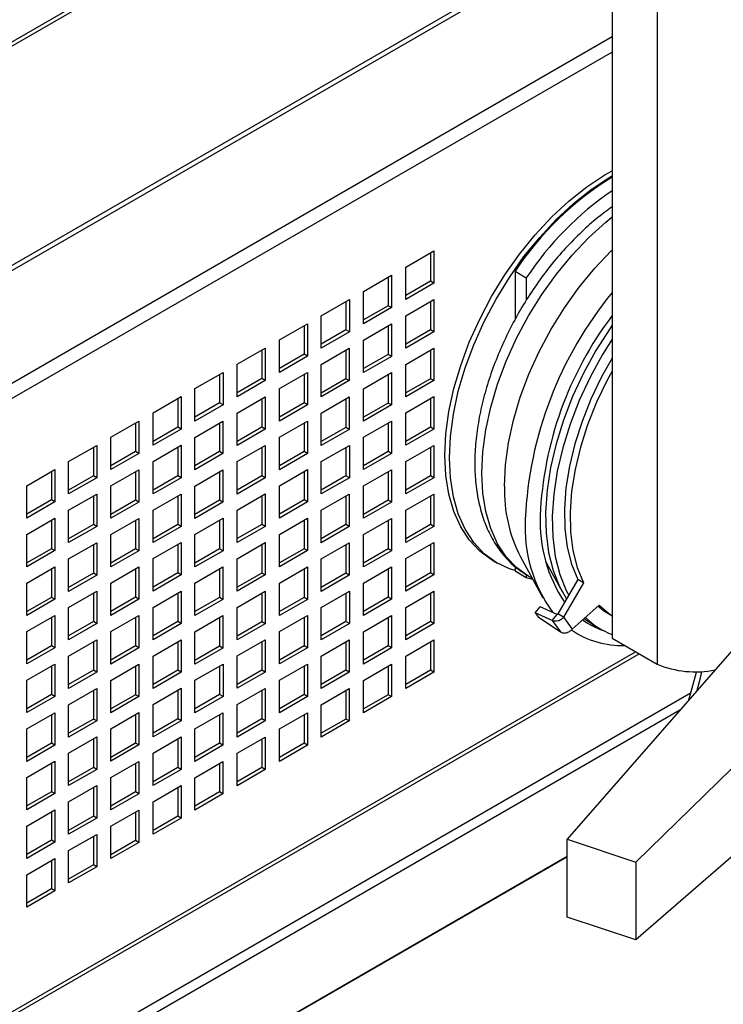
# Model space of a CAD drawing. Header units: millimetres. Extents: x 67 to 1149, y -763 to 433.
# Tile 6 of 15: x 704 to 793, y -612 to -488. Entities that reach past the tile are written whole.
import ezdxf

# ---------------------------------------------------------------- set-up
doc = ezdxf.new("R2010")
doc.units = ezdxf.units.MM

msp = doc.modelspace()

# ---------------------------------------------------------------- linework, layer by layer
at = {"color": 7, "linetype": 'Continuous', "lineweight": 25}
for p, q in [((778.63, -347.48), (778.63, -565.79)), ((784.29, -350.75), (784.29, -569.06)), ((778.63, -447.02), (637.09, -528.73)), ((778.63, -447.55), (637.32, -529.12)), ((778.63, -475.18), (644.89, -552.39)), ((645.02, -552.94), (778.63, -475.81)), ((647.39, -565.76), (778.63, -490)), ((778.63, -491.94), (647.62, -567.57)), ((752.64, -519.03), (756.17, -516.99)), ((755.75, -517.23), (755.75, -520.83)), ((756.17, -516.99), (756.17, -521.07)), ((752.64, -523.11), (752.64, -519.03)), ((766.41, -519.56), (767.82, -520.38)), ((766.41, -519.56), (766.41, -525.65)), ((747.32, -522.1), (750.85, -520.06)), ((750.43, -520.3), (750.43, -523.9)), ((750.85, -520.06), (750.85, -524.14)), ((755.75, -520.83), (752.64, -522.62)), ((756.17, -521.07), (755.75, -520.83)), ((767.82, -520.38), (767.82, -523.21)), ((747.32, -526.18), (747.32, -522.1)), ((756.17, -521.07), (752.64, -523.11)), ((742, -525.17), (745.54, -523.13)), ((745.11, -523.37), (745.11, -526.96)), ((745.54, -523.13), (745.54, -527.21)), ((752.64, -525.16), (756.17, -523.12)), ((755.75, -523.37), (755.75, -526.96)), ((756.17, -523.12), (756.17, -527.21)), ((750.43, -523.9), (747.32, -525.69)), ((750.85, -524.14), (747.32, -526.18)), ((750.85, -524.14), (750.43, -523.9)), ((742, -529.25), (742, -525.17)), ((752.64, -529.25), (752.64, -525.16)), ((736.73, -528.21), (740.26, -526.17)), ((739.84, -526.42), (739.84, -530.01)), ((740.26, -526.17), (740.26, -530.26)), ((745.11, -526.96), (742, -528.76)), ((745.54, -527.21), (742, -529.25)), ((745.54, -527.21), (745.11, -526.96)), ((747.32, -528.23), (750.85, -526.19)), ((750.43, -526.44), (750.43, -530.03)), ((750.85, -526.19), (750.85, -530.28)), ((755.75, -526.96), (752.64, -528.76)), ((756.17, -527.21), (752.64, -529.25)), ((756.17, -527.21), (755.75, -526.96)), ((736.73, -532.3), (736.73, -528.21)), ((747.32, -532.32), (747.32, -528.23)), ((731.41, -531.28), (734.95, -529.24)), ((734.52, -529.49), (734.52, -533.08)), ((734.95, -529.24), (734.95, -533.33)), ((742, -531.3), (745.53, -529.26)), ((745.11, -529.51), (745.11, -533.1)), ((745.53, -529.26), (745.53, -533.34)), ((752.64, -531.3), (756.17, -529.26)), ((755.75, -529.5), (755.75, -533.1)), ((756.17, -529.26), (756.17, -533.34)), ((739.84, -530.01), (736.73, -531.81)), ((740.26, -530.26), (736.73, -532.3)), ((740.26, -530.26), (739.84, -530.01)), ((750.43, -530.03), (747.32, -531.83)), ((750.85, -530.28), (747.32, -532.32)), ((750.85, -530.28), (750.43, -530.03)), ((731.41, -535.37), (731.41, -531.28)), ((742, -535.39), (742, -531.3)), ((752.64, -535.38), (752.64, -531.3)), ((726.09, -534.35), (729.63, -532.31)), ((729.2, -532.56), (729.2, -536.15)), ((729.63, -532.31), (729.63, -536.39)), ((734.52, -533.08), (731.41, -534.88)), ((734.95, -533.33), (731.41, -535.37)), ((734.95, -533.33), (734.52, -533.08)), ((736.73, -534.35), (740.26, -532.31)), ((739.84, -532.55), (739.84, -536.15)), ((740.26, -532.31), (740.26, -536.39)), ((745.11, -533.1), (742, -534.9)), ((745.53, -533.34), (742, -535.39)), ((745.53, -533.34), (745.11, -533.1)), ((747.32, -534.37), (750.85, -532.33)), ((750.43, -532.57), (750.43, -536.16)), ((750.85, -532.33), (750.85, -536.41)), ((755.75, -533.1), (752.64, -534.89)), ((756.17, -533.34), (752.64, -535.38)), ((756.17, -533.34), (755.75, -533.1)), ((726.09, -538.44), (726.09, -534.35)), ((736.73, -538.43), (736.73, -534.35)), ((747.32, -538.45), (747.32, -534.37)), ((720.82, -537.4), (724.35, -535.36)), ((723.93, -535.6), (723.93, -539.2)), ((724.35, -535.36), (724.35, -539.44)), ((731.41, -537.42), (734.94, -535.38)), ((734.52, -535.62), (734.52, -539.21)), ((734.94, -535.38), (734.94, -539.46)), ((742, -537.44), (745.53, -535.4)), ((745.11, -535.64), (745.11, -539.23)), ((745.53, -535.4), (745.53, -539.48)), ((752.64, -537.4), (756.17, -535.36)), ((755.75, -535.61), (755.75, -539.2)), ((756.17, -535.36), (756.17, -539.44)), ((729.2, -536.15), (726.09, -537.95)), ((729.63, -536.39), (726.09, -538.44)), ((729.63, -536.39), (729.2, -536.15)), ((739.84, -536.15), (736.73, -537.94)), ((740.26, -536.39), (736.73, -538.43)), ((740.26, -536.39), (739.84, -536.15)), ((750.43, -536.16), (747.32, -537.96)), ((750.85, -536.41), (747.32, -538.45)), ((750.85, -536.41), (750.43, -536.16)), ((720.82, -541.48), (720.82, -537.4)), ((731.41, -541.5), (731.41, -537.42)), ((742, -541.52), (742, -537.44)), ((752.64, -541.49), (752.64, -537.4)), ((715.5, -540.47), (719.04, -538.43)), ((718.61, -538.67), (718.61, -542.27)), ((719.04, -538.43), (719.04, -542.51)), ((723.93, -539.2), (720.82, -540.99)), ((724.35, -539.44), (720.82, -541.48)), ((724.35, -539.44), (723.93, -539.2)), ((726.09, -540.49), (729.62, -538.45)), ((729.2, -538.69), (729.2, -542.28)), ((729.62, -538.45), (729.62, -542.53)), ((734.52, -539.21), (731.41, -541.01)), ((734.94, -539.46), (731.41, -541.5)), ((734.94, -539.46), (734.52, -539.21)), ((736.73, -540.48), (740.26, -538.44)), ((739.84, -538.69), (739.84, -542.28)), ((740.26, -538.44), (740.26, -542.53)), ((745.11, -539.23), (742, -541.03)), ((745.53, -539.48), (742, -541.52)), ((745.53, -539.48), (745.11, -539.23)), ((747.32, -540.47), (750.85, -538.43)), ((750.43, -538.68), (750.43, -542.27)), ((750.85, -538.43), (750.85, -542.51)), ((755.75, -539.2), (752.64, -541)), ((756.17, -539.44), (752.64, -541.49)), ((756.17, -539.44), (755.75, -539.2)), ((715.5, -544.55), (715.5, -540.47)), ((726.09, -544.57), (726.09, -540.49)), ((736.73, -544.57), (736.73, -540.48)), ((747.32, -544.55), (747.32, -540.47)), ((710.18, -543.54), (713.72, -541.5)), ((713.29, -541.74), (713.29, -545.33)), ((713.72, -541.5), (713.72, -545.58)), ((720.82, -543.53), (724.35, -541.49)), ((723.93, -541.74), (723.93, -545.33)), ((724.35, -541.49), (724.35, -545.58)), ((731.41, -543.55), (734.94, -541.51)), ((734.52, -541.76), (734.52, -545.35)), ((734.94, -541.51), (734.94, -545.59)), ((742, -543.54), (745.54, -541.5)), ((745.11, -541.74), (745.11, -545.34)), ((745.54, -541.5), (745.54, -545.58)), ((752.64, -543.54), (756.17, -541.5)), ((755.75, -541.74), (755.75, -545.33)), ((756.17, -541.5), (756.17, -545.58)), ((718.61, -542.27), (715.5, -544.06)), ((719.04, -542.51), (715.5, -544.55)), ((719.04, -542.51), (718.61, -542.27)), ((729.2, -542.28), (726.09, -544.08)), ((729.62, -542.53), (726.09, -544.57)), ((729.62, -542.53), (729.2, -542.28)), ((739.84, -542.28), (736.73, -544.08)), ((740.26, -542.53), (736.73, -544.57)), ((740.26, -542.53), (739.84, -542.28)), ((750.43, -542.27), (747.32, -544.06)), ((750.85, -542.51), (747.32, -544.55)), ((750.85, -542.51), (750.43, -542.27)), ((704.91, -546.58), (708.44, -544.54)), ((708.44, -544.54), (708.44, -548.63)), ((710.18, -547.62), (710.18, -543.54)), ((715.5, -546.6), (719.03, -544.56)), ((719.03, -544.56), (719.03, -548.64)), ((720.82, -547.62), (720.82, -543.53)), ((726.09, -546.62), (729.62, -544.58)), ((729.62, -544.58), (729.62, -548.66)), ((731.41, -547.64), (731.41, -543.55)), ((736.73, -546.59), (740.26, -544.55)), ((740.26, -544.55), (740.26, -548.63)), ((742, -547.62), (742, -543.54)), ((747.32, -546.61), (750.85, -544.56)), ((750.85, -544.56), (750.85, -548.65)), ((752.64, -547.62), (752.64, -543.54)), ((708.02, -544.79), (708.02, -548.38)), ((713.29, -545.33), (710.18, -547.13)), ((713.72, -545.58), (710.18, -547.62)), ((713.72, -545.58), (713.29, -545.33)), ((718.61, -544.81), (718.61, -548.4)), ((723.93, -545.33), (720.82, -547.13)), ((724.35, -545.58), (720.82, -547.62)), ((724.35, -545.58), (723.93, -545.33)), ((729.2, -544.83), (729.2, -548.42)), ((734.52, -545.35), (731.41, -547.15)), ((734.94, -545.59), (731.41, -547.64)), ((734.94, -545.59), (734.52, -545.35)), ((739.84, -544.79), (739.84, -548.38)), ((745.11, -545.34), (742, -547.13)), ((745.54, -545.58), (742, -547.62)), ((745.54, -545.58), (745.11, -545.34)), ((750.43, -544.81), (750.43, -548.4)), ((755.75, -545.33), (752.64, -547.13)), ((756.17, -545.58), (752.64, -547.62)), ((756.17, -545.58), (755.75, -545.33)), ((704.91, -550.67), (704.91, -546.58)), ((715.5, -550.69), (715.5, -546.6)), ((726.09, -550.7), (726.09, -546.62)), ((736.73, -550.67), (736.73, -546.59)), ((747.32, -550.69), (747.32, -546.61)), ((710.18, -549.67), (713.71, -547.63)), ((713.29, -547.88), (713.29, -551.47)), ((713.71, -547.63), (713.71, -551.71)), ((720.82, -549.67), (724.35, -547.63)), ((723.93, -547.87), (723.93, -551.47)), ((724.35, -547.63), (724.35, -551.71)), ((731.41, -549.66), (734.95, -547.61)), ((734.52, -547.86), (734.52, -551.45)), ((734.95, -547.61), (734.95, -551.7)), ((742, -549.67), (745.53, -547.63)), ((745.11, -547.88), (745.11, -551.47)), ((745.53, -547.63), (745.53, -551.72)), ((752.64, -549.67), (756.17, -547.63)), ((755.75, -547.88), (755.75, -551.47)), ((756.17, -547.63), (756.17, -551.71)), ((708.02, -548.38), (704.91, -550.18)), ((708.44, -548.63), (704.91, -550.67)), ((708.44, -548.63), (708.02, -548.38)), ((718.61, -548.4), (715.5, -550.2)), ((719.03, -548.64), (715.5, -550.69)), ((719.03, -548.64), (718.61, -548.4)), ((729.2, -548.42), (726.09, -550.21)), ((729.62, -548.66), (726.09, -550.7)), ((729.62, -548.66), (729.2, -548.42)), ((739.84, -548.38), (736.73, -550.18)), ((740.26, -548.63), (736.73, -550.67)), ((740.26, -548.63), (739.84, -548.38)), ((750.43, -548.4), (747.32, -550.2)), ((750.85, -548.65), (747.32, -550.69)), ((750.85, -548.65), (750.43, -548.4)), ((809.51, -549.23), (772.97, -591.13)), ((704.91, -552.72), (708.44, -550.68)), ((708.44, -550.68), (708.44, -554.76)), ((710.18, -553.75), (710.18, -549.67)), ((715.5, -552.74), (719.03, -550.7)), ((719.03, -550.7), (719.03, -554.78)), ((720.82, -553.75), (720.82, -549.67)), ((726.09, -552.72), (729.63, -550.68)), ((729.63, -550.68), (729.63, -554.77)), ((731.41, -553.74), (731.41, -549.66)), ((736.73, -552.72), (740.26, -550.68)), ((740.26, -550.68), (740.26, -554.76)), ((742, -553.76), (742, -549.67)), ((747.32, -552.74), (750.85, -550.7)), ((750.85, -550.7), (750.85, -554.78)), ((752.64, -553.75), (752.64, -549.67)), ((708.02, -550.92), (708.02, -554.52)), ((713.29, -551.47), (710.18, -553.26)), ((713.71, -551.71), (710.18, -553.75)), ((713.71, -551.71), (713.29, -551.47)), ((718.61, -550.94), (718.61, -554.53)), ((723.93, -551.47), (720.82, -553.26)), ((724.35, -551.71), (720.82, -553.75)), ((724.35, -551.71), (723.93, -551.47)), ((729.2, -550.93), (729.2, -554.52)), ((734.52, -551.45), (731.41, -553.25)), ((734.95, -551.7), (731.41, -553.74)), ((734.95, -551.7), (734.52, -551.45)), ((739.84, -550.93), (739.84, -554.52)), ((745.11, -551.47), (742, -553.27)), ((745.53, -551.72), (742, -553.76)), ((745.53, -551.72), (745.11, -551.47)), ((750.43, -550.94), (750.43, -554.54)), ((755.75, -551.47), (752.64, -553.26)), ((756.17, -551.71), (752.64, -553.75)), ((756.17, -551.71), (755.75, -551.47)), ((704.91, -556.8), (704.91, -552.72)), ((715.5, -556.82), (715.5, -552.74)), ((726.09, -556.81), (726.09, -552.72)), ((736.73, -556.8), (736.73, -552.72)), ((747.32, -556.82), (747.32, -552.74)), ((708.02, -554.52), (704.91, -556.31)), ((708.44, -554.76), (708.02, -554.52)), ((710.18, -555.81), (713.71, -553.77)), ((713.29, -554.01), (713.29, -557.6)), ((713.71, -553.77), (713.71, -557.85)), ((718.61, -554.53), (715.5, -556.33)), ((719.03, -554.78), (718.61, -554.53)), ((720.82, -555.77), (724.35, -553.73)), ((723.93, -553.98), (723.93, -557.57)), ((724.35, -553.73), (724.35, -557.81)), ((729.2, -554.52), (726.09, -556.32)), ((729.63, -554.77), (729.2, -554.52)), ((731.41, -555.79), (734.94, -553.75)), ((734.52, -553.99), (734.52, -557.59)), ((734.94, -553.75), (734.94, -557.83)), ((739.84, -554.52), (736.73, -556.31)), ((740.26, -554.76), (739.84, -554.52)), ((742, -555.81), (745.53, -553.77)), ((745.11, -554.01), (745.11, -557.61)), ((745.53, -553.77), (745.53, -557.85)), ((752.64, -555.77), (756.17, -553.73)), ((755.75, -553.98), (755.75, -557.57)), ((756.17, -553.73), (756.17, -557.82)), ((708.44, -554.76), (704.91, -556.8)), ((719.03, -554.78), (715.5, -556.82)), ((720.82, -559.85), (720.82, -555.77)), ((729.63, -554.77), (726.09, -556.81)), ((740.26, -554.76), (736.73, -556.8)), ((750.43, -554.54), (747.32, -556.33)), ((750.85, -554.78), (747.32, -556.82)), ((750.85, -554.78), (750.43, -554.54)), ((752.64, -559.86), (752.64, -555.77)), ((767.08, -555.55), (769.91, -560.69)), ((821.49, -555.04), (781.63, -594.01)), ((704.91, -558.85), (708.44, -556.81)), ((708.44, -556.81), (708.44, -560.89)), ((710.18, -559.89), (710.18, -555.81)), ((715.5, -558.84), (719.04, -556.8)), ((719.04, -556.8), (719.04, -560.88)), ((726.09, -558.86), (729.62, -556.82)), ((729.62, -556.82), (729.62, -560.9)), ((731.41, -559.87), (731.41, -555.79)), ((736.73, -558.86), (740.26, -556.82)), ((740.26, -556.82), (740.26, -560.9)), ((742, -559.89), (742, -555.81)), ((747.32, -558.84), (750.85, -556.8)), ((750.85, -556.8), (750.85, -560.89)), ((763.58, -556.01), (764.14, -556.33)), ((766.41, -556.76), (766.41, -557.32)), ((770.27, -556.17), (770.36, -556.35)), ((770.36, -556.35), (772.32, -559.91)), ((770.66, -556.95), (770.42, -556.72)), ((708.02, -557.06), (708.02, -560.65)), ((713.29, -557.6), (710.18, -559.4)), ((713.71, -557.85), (710.18, -559.89)), ((713.71, -557.85), (713.29, -557.6)), ((718.61, -557.04), (718.61, -560.64)), ((723.93, -557.57), (720.82, -559.36)), ((724.35, -557.81), (720.82, -559.85)), ((724.35, -557.81), (723.93, -557.57)), ((729.2, -557.06), (729.2, -560.66)), ((734.52, -557.59), (731.41, -559.38)), ((734.94, -557.83), (731.41, -559.87)), ((734.94, -557.83), (734.52, -557.59)), ((739.84, -557.06), (739.84, -560.65)), ((745.11, -557.61), (742, -559.4)), ((745.53, -557.85), (742, -559.89)), ((745.53, -557.85), (745.11, -557.61)), ((750.43, -557.05), (750.43, -560.64)), ((755.75, -557.57), (752.64, -559.37)), ((756.17, -557.82), (752.64, -559.86)), ((756.17, -557.82), (755.75, -557.57)), ((766.41, -557.32), (767.82, -558.14)), ((767.82, -557.78), (767.82, -558.14)), ((767.82, -558.14), (768.61, -558.34)), ((768.1, -557.98), (768.56, -558.24)), ((704.91, -562.94), (704.91, -558.85)), ((715.5, -562.92), (715.5, -558.84)), ((726.09, -562.94), (726.09, -558.86)), ((736.73, -562.94), (736.73, -558.86)), ((747.32, -562.93), (747.32, -558.84)), ((774.32, -558.39), (771.81, -562.73)), ((775.02, -558.8), (772.52, -563.14)), ((775.02, -558.8), (774.32, -558.39)), ((708.02, -560.65), (704.91, -562.45)), ((708.44, -560.89), (708.02, -560.65)), ((710.18, -561.91), (713.72, -559.87)), ((713.29, -560.11), (713.29, -563.71)), ((713.72, -559.87), (713.72, -563.95)), ((718.61, -560.64), (715.5, -562.43)), ((719.04, -560.88), (718.61, -560.64)), ((720.82, -561.91), (724.35, -559.87)), ((723.93, -560.11), (723.93, -563.7)), ((724.35, -559.87), (724.35, -563.95)), ((729.2, -560.66), (726.09, -562.45)), ((729.62, -560.9), (729.2, -560.66)), ((731.41, -561.92), (734.94, -559.88)), ((734.52, -560.13), (734.52, -563.72)), ((734.94, -559.88), (734.94, -563.97)), ((739.84, -560.65), (736.73, -562.45)), ((740.26, -560.9), (739.84, -560.65)), ((742, -561.91), (745.54, -559.87)), ((745.11, -560.12), (745.11, -563.71)), ((745.54, -559.87), (745.54, -563.95)), ((750.43, -560.64), (747.32, -562.44)), ((750.85, -560.89), (750.43, -560.64)), ((752.64, -561.91), (756.17, -559.87)), ((755.75, -560.11), (755.75, -563.71)), ((756.17, -559.87), (756.17, -563.95)), ((708.44, -560.89), (704.91, -562.94)), ((710.18, -565.99), (710.18, -561.91)), ((719.04, -560.88), (715.5, -562.92)), ((720.82, -565.99), (720.82, -561.91)), ((729.62, -560.9), (726.09, -562.94)), ((731.41, -566.01), (731.41, -561.92)), ((740.26, -560.9), (736.73, -562.94)), ((742, -566), (742, -561.91)), ((750.85, -560.89), (747.32, -562.93)), ((752.64, -565.99), (752.64, -561.91)), ((768.95, -562.61), (769.56, -561.85)), ((771.7, -562.81), (769.56, -561.85)), ((773.59, -564.67), (777.01, -561.63)), ((704.91, -564.96), (708.44, -562.92)), ((708.02, -563.16), (708.02, -566.75)), ((708.44, -562.92), (708.44, -567)), ((715.5, -564.97), (719.03, -562.93)), ((718.61, -563.18), (718.61, -566.77)), ((719.03, -562.93), (719.03, -567.02)), ((726.09, -564.99), (729.62, -562.95)), ((729.2, -563.2), (729.2, -566.79)), ((729.62, -562.95), (729.62, -567.04)), ((736.73, -564.96), (740.26, -562.92)), ((739.84, -563.16), (739.84, -566.76)), ((740.26, -562.92), (740.26, -567)), ((747.32, -564.98), (750.85, -562.94)), ((750.43, -563.18), (750.43, -566.77)), ((750.85, -562.94), (750.85, -567.02)), ((768.95, -562.61), (769.3, -563.11)), ((771.09, -563.57), (768.95, -562.61)), ((769.3, -563.11), (772.11, -565.01)), ((771.09, -563.57), (771.7, -562.81)), ((772.52, -563.14), (771.81, -562.73)), ((772.52, -563.14), (773.59, -564.67)), ((778.31, -562.78), (778.63, -562.96)), ((713.29, -563.71), (710.18, -565.5)), ((713.72, -563.95), (710.18, -565.99)), ((713.72, -563.95), (713.29, -563.71)), ((723.93, -563.7), (720.82, -565.5)), ((724.35, -563.95), (720.82, -565.99)), ((724.35, -563.95), (723.93, -563.7)), ((734.52, -563.72), (731.41, -565.52)), ((734.94, -563.97), (731.41, -566.01)), ((734.94, -563.97), (734.52, -563.72)), ((745.11, -563.71), (742, -565.51)), ((745.54, -563.95), (742, -566)), ((745.54, -563.95), (745.11, -563.71)), ((755.75, -563.71), (752.64, -565.5)), ((756.17, -563.95), (752.64, -565.99)), ((756.17, -563.95), (755.75, -563.71)), ((771.09, -563.57), (772.11, -565.01)), ((776.38, -564.17), (777.23, -564.66)), ((704.91, -569.04), (704.91, -564.96)), ((715.5, -569.06), (715.5, -564.97)), ((726.09, -569.08), (726.09, -564.99)), ((736.73, -569.04), (736.73, -564.96)), ((747.32, -569.06), (747.32, -564.98)), ((708.02, -566.75), (704.91, -568.55)), ((708.44, -567), (708.02, -566.75)), ((710.18, -568.04), (713.71, -566)), ((713.29, -566.25), (713.29, -569.84)), ((713.71, -566), (713.71, -570.09)), ((718.61, -566.77), (715.5, -568.57)), ((719.03, -567.02), (718.61, -566.77)), ((720.82, -568.04), (724.35, -566)), ((723.93, -566.24), (723.93, -569.84)), ((724.35, -566), (724.35, -570.08)), ((729.2, -566.79), (726.09, -568.59)), ((729.62, -567.04), (729.2, -566.79)), ((731.41, -568.03), (734.95, -565.99)), ((734.52, -566.23), (734.52, -569.82)), ((734.95, -565.99), (734.95, -570.07)), ((739.84, -566.76), (736.73, -568.55)), ((740.26, -567), (739.84, -566.76)), ((742, -568.05), (745.53, -566.01)), ((745.11, -566.25), (745.11, -569.84)), ((745.53, -566.01), (745.53, -570.09)), ((750.43, -566.77), (747.32, -568.57)), ((750.85, -567.02), (750.43, -566.77)), ((752.64, -568.04), (756.17, -566)), ((755.75, -566.25), (755.75, -569.84)), ((756.17, -566), (756.17, -570.09)), ((778.63, -565.79), (784.29, -569.06)), ((647.71, -645.32), (782.05, -567.77)), ((647.78, -644.74), (781.58, -567.5)), ((708.44, -567), (704.91, -569.04)), ((710.18, -572.13), (710.18, -568.04)), ((719.03, -567.02), (715.5, -569.06)), ((720.82, -572.12), (720.82, -568.04)), ((729.62, -567.04), (726.09, -569.08)), ((731.41, -572.11), (731.41, -568.03)), ((740.26, -567), (736.73, -569.04)), ((742, -572.13), (742, -568.05)), ((750.85, -567.02), (747.32, -569.06)), ((752.64, -572.13), (752.64, -568.04)), ((704.91, -571.09), (708.44, -569.05)), ((708.02, -569.29), (708.02, -572.89)), ((708.44, -569.05), (708.44, -573.13)), ((715.5, -571.11), (719.03, -569.07)), ((718.61, -569.31), (718.61, -572.91)), ((719.03, -569.07), (719.03, -573.15)), ((726.09, -571.1), (729.63, -569.06)), ((729.2, -569.3), (729.2, -572.89)), ((729.63, -569.06), (729.63, -573.14)), ((736.73, -571.09), (740.26, -569.05)), ((739.84, -569.3), (739.84, -572.89)), ((740.26, -569.05), (740.26, -573.14)), ((747.32, -571.11), (750.85, -569.07)), ((750.43, -569.32), (750.43, -572.91)), ((750.85, -569.07), (750.85, -573.15)), ((821.49, -569.13), (781.63, -603.81)), ((713.29, -569.84), (710.18, -571.64)), ((713.71, -570.09), (710.18, -572.13)), ((713.71, -570.09), (713.29, -569.84)), ((723.93, -569.84), (720.82, -571.63)), ((724.35, -570.08), (720.82, -572.12)), ((724.35, -570.08), (723.93, -569.84)), ((734.52, -569.82), (731.41, -571.62)), ((734.95, -570.07), (731.41, -572.11)), ((734.95, -570.07), (734.52, -569.82)), ((745.11, -569.84), (742, -571.64)), ((745.53, -570.09), (742, -572.13)), ((745.53, -570.09), (745.11, -569.84)), ((755.75, -569.84), (752.64, -571.64)), ((756.17, -570.09), (752.64, -572.13)), ((756.17, -570.09), (755.75, -569.84)), ((704.91, -575.17), (704.91, -571.09)), ((715.5, -575.19), (715.5, -571.11)), ((726.09, -575.18), (726.09, -571.1)), ((736.73, -575.18), (736.73, -571.09)), ((747.32, -575.2), (747.32, -571.11)), ((645.78, -655.08), (788.57, -572.65)), ((708.02, -572.89), (704.91, -574.68)), ((708.44, -573.13), (704.91, -575.17)), ((708.44, -573.13), (708.02, -572.89)), ((710.18, -574.18), (713.71, -572.14)), ((713.29, -572.38), (713.29, -575.98)), ((713.71, -572.14), (713.71, -576.22)), ((718.61, -572.91), (715.5, -574.7)), ((719.03, -573.15), (718.61, -572.91)), ((720.82, -574.14), (724.35, -572.1)), ((723.93, -572.35), (723.93, -575.94)), ((724.35, -572.1), (724.35, -576.19)), ((729.2, -572.89), (726.09, -574.69)), ((729.63, -573.14), (726.09, -575.18)), ((729.63, -573.14), (729.2, -572.89)), ((731.41, -574.16), (734.94, -572.12)), ((734.52, -572.37), (734.52, -575.96)), ((734.94, -572.12), (734.94, -576.2)), ((739.84, -572.89), (736.73, -574.69)), ((740.26, -573.14), (736.73, -575.18)), ((740.26, -573.14), (739.84, -572.89)), ((742, -574.18), (745.53, -572.14)), ((745.11, -572.39), (745.11, -575.98)), ((745.53, -572.14), (745.53, -576.22)), ((750.43, -572.91), (747.32, -574.71)), ((750.85, -573.15), (750.43, -572.91)), ((710.18, -578.26), (710.18, -574.18)), ((719.03, -573.15), (715.5, -575.19)), ((720.82, -578.23), (720.82, -574.14)), ((731.41, -578.25), (731.41, -574.16)), ((742, -578.26), (742, -574.18)), ((750.85, -573.15), (747.32, -575.2)), ((645.3, -656.74), (787.17, -574.84)), ((704.91, -577.23), (708.44, -575.18)), ((708.02, -575.43), (708.02, -579.02)), ((708.44, -575.18), (708.44, -579.27)), ((715.5, -577.21), (719.04, -575.17)), ((718.61, -575.42), (718.61, -579.01)), ((719.04, -575.17), (719.04, -579.25)), ((726.09, -577.23), (729.62, -575.19)), ((729.2, -575.44), (729.2, -579.03)), ((729.62, -575.19), (729.62, -579.27)), ((736.73, -577.23), (740.26, -575.19)), ((739.84, -575.43), (739.84, -579.02)), ((740.26, -575.19), (740.26, -579.27)), ((713.29, -575.98), (710.18, -577.77)), ((713.71, -576.22), (710.18, -578.26)), ((713.71, -576.22), (713.29, -575.98)), ((723.93, -575.94), (720.82, -577.74)), ((724.35, -576.19), (720.82, -578.23)), ((724.35, -576.19), (723.93, -575.94)), ((734.52, -575.96), (731.41, -577.76)), ((734.94, -576.2), (731.41, -578.25)), ((734.94, -576.2), (734.52, -575.96)), ((745.11, -575.98), (742, -577.77)), ((745.53, -576.22), (742, -578.26)), ((745.53, -576.22), (745.11, -575.98)), ((704.91, -581.31), (704.91, -577.23)), ((715.5, -581.3), (715.5, -577.21)), ((726.09, -581.31), (726.09, -577.23)), ((736.73, -581.31), (736.73, -577.23)), ((708.02, -579.02), (704.91, -580.82)), ((708.44, -579.27), (704.91, -581.31)), ((708.44, -579.27), (708.02, -579.02)), ((710.18, -580.28), (713.72, -578.24)), ((713.29, -578.49), (713.29, -582.08)), ((713.72, -578.24), (713.72, -582.32)), ((718.61, -579.01), (715.5, -580.81)), ((719.04, -579.25), (715.5, -581.3)), ((719.04, -579.25), (718.61, -579.01)), ((720.82, -580.28), (724.35, -578.24)), ((723.93, -578.48), (723.93, -582.08)), ((724.35, -578.24), (724.35, -582.32)), ((729.2, -579.03), (726.09, -580.82)), ((729.62, -579.27), (726.09, -581.31)), ((729.62, -579.27), (729.2, -579.03)), ((731.41, -580.3), (734.94, -578.26)), ((734.52, -578.5), (734.52, -582.09)), ((734.94, -578.26), (734.94, -582.34)), ((739.84, -579.02), (736.73, -580.82)), ((740.26, -579.27), (736.73, -581.31)), ((740.26, -579.27), (739.84, -579.02)), ((710.18, -584.36), (710.18, -580.28)), ((720.82, -584.36), (720.82, -580.28)), ((731.41, -584.38), (731.41, -580.3)), ((704.91, -583.33), (708.44, -581.29)), ((708.02, -581.53), (708.02, -585.13)), ((708.44, -581.29), (708.44, -585.37)), ((715.5, -583.35), (719.03, -581.31)), ((718.61, -581.55), (718.61, -585.14)), ((719.03, -581.31), (719.03, -585.39)), ((726.09, -583.37), (729.62, -581.32)), ((729.2, -581.57), (729.2, -585.16)), ((729.62, -581.32), (729.62, -585.41)), ((713.29, -582.08), (710.18, -583.87)), ((713.72, -582.32), (710.18, -584.36)), ((713.72, -582.32), (713.29, -582.08)), ((723.93, -582.08), (720.82, -583.87)), ((724.35, -582.32), (720.82, -584.36)), ((724.35, -582.32), (723.93, -582.08)), ((734.52, -582.09), (731.41, -583.89)), ((734.94, -582.34), (731.41, -584.38)), ((734.94, -582.34), (734.52, -582.09)), ((704.91, -587.41), (704.91, -583.33)), ((715.5, -587.43), (715.5, -583.35)), ((726.09, -587.45), (726.09, -583.37)), ((708.02, -585.13), (704.91, -586.92)), ((708.44, -585.37), (704.91, -587.41)), ((708.44, -585.37), (708.02, -585.13)), ((710.18, -586.42), (713.71, -584.37)), ((713.29, -584.62), (713.29, -588.21)), ((713.71, -584.37), (713.71, -588.46)), ((718.61, -585.14), (715.5, -586.94)), ((719.03, -585.39), (715.5, -587.43)), ((719.03, -585.39), (718.61, -585.14)), ((720.82, -586.41), (724.35, -584.37)), ((723.93, -584.62), (723.93, -588.21)), ((724.35, -584.37), (724.35, -588.45)), ((729.2, -585.16), (726.09, -586.96)), ((729.62, -585.41), (726.09, -587.45)), ((729.62, -585.41), (729.2, -585.16)), ((710.18, -590.5), (710.18, -586.42)), ((720.82, -590.5), (720.82, -586.41)), ((704.91, -589.46), (708.44, -587.42)), ((708.02, -587.67), (708.02, -591.26)), ((708.44, -587.42), (708.44, -591.5)), ((715.5, -589.48), (719.03, -587.44)), ((718.61, -587.69), (718.61, -591.28)), ((719.03, -587.44), (719.03, -591.52)), ((713.29, -588.21), (710.18, -590.01)), ((713.71, -588.46), (710.18, -590.5)), ((713.71, -588.46), (713.29, -588.21)), ((723.93, -588.21), (720.82, -590.01)), ((724.35, -588.45), (720.82, -590.5)), ((724.35, -588.45), (723.93, -588.21)), ((704.91, -593.55), (704.91, -589.46)), ((710.18, -592.55), (713.71, -590.51)), ((713.71, -590.51), (713.71, -594.59)), ((715.5, -593.56), (715.5, -589.48)), ((708.02, -591.26), (704.91, -593.06)), ((708.44, -591.5), (704.91, -593.55)), ((708.44, -591.5), (708.02, -591.26)), ((713.29, -590.75), (713.29, -594.35)), ((718.61, -591.28), (715.5, -593.07)), ((719.03, -591.52), (715.5, -593.56)), ((719.03, -591.52), (718.61, -591.28)), ((772.97, -591.13), (781.63, -594.01)), ((772.97, -600.93), (772.97, -591.13)), ((710.18, -596.63), (710.18, -592.55)), ((638.52, -670.93), (772.97, -593.32)), ((772.97, -593.29), (638.55, -670.88)), ((704.91, -595.6), (708.44, -593.56)), ((708.02, -593.8), (708.02, -597.39)), ((708.44, -593.56), (708.44, -597.64)), ((781.63, -594.01), (781.63, -603.81)), ((713.29, -594.35), (710.18, -596.14)), ((713.71, -594.59), (710.18, -596.63)), ((713.71, -594.59), (713.29, -594.35)), ((704.91, -599.68), (704.91, -595.6)), ((708.02, -597.39), (704.91, -599.19)), ((708.44, -597.64), (704.91, -599.68)), ((708.44, -597.64), (708.02, -597.39)), ((781.63, -603.81), (772.97, -600.93))]:
    msp.add_line(p, q, dxfattribs=at)
at = {"color": 7, "linetype": 'Continuous', "lineweight": 25, "flags": 128}
for points in [[(763.58, -556.01), (763.45, -555.93), (761.95, -554.82), (760.64, -553.42), (759.56, -551.75), (758.7, -549.81), (758.07, -547.65), (757.7, -545.28), (757.57, -542.73), (757.7, -540.03), (758.07, -537.23), (758.7, -534.34), (759.56, -531.42), (760.64, -528.48), (761.95, -525.58), (763.45, -522.74), (765.13, -520), (766.97, -517.4), (768.95, -514.96), (771.03, -512.72), (773.21, -510.7), (775.44, -508.93), (777.71, -507.42), (778.63, -506.9)], [(766.41, -557.28), (765.7, -557.05), (764.01, -556.26), (762.51, -555.15), (761.21, -553.75), (760.12, -552.07), (759.26, -550.14), (758.64, -547.98), (758.26, -545.6), (758.14, -543.05), (758.26, -540.36), (758.64, -537.55), (759.26, -534.67), (760.12, -531.74), (761.21, -528.81), (762.51, -525.91), (764.01, -523.07), (765.7, -520.33), (767.53, -517.72), (769.51, -515.29), (771.6, -513.04), (773.78, -511.02), (776.01, -509.25), (778.28, -507.75), (778.63, -507.55)], [(762.22, -544.98), (762.34, -542.31), (762.72, -539.53), (763.34, -536.67), (764.2, -533.77), (765.29, -530.87), (766.6, -528), (768.1, -525.19), (769.77, -522.49), (771.61, -519.93), (773.58, -517.53), (775.66, -515.34), (777.82, -513.37), (778.63, -512.71)], [(765.08, -546.63), (765.21, -543.96), (765.59, -541.18), (766.21, -538.33), (767.07, -535.43), (768.16, -532.52), (769.46, -529.65), (770.96, -526.85), (772.64, -524.15), (774.48, -521.58), (776.45, -519.19), (778.53, -516.99), (778.63, -516.89)], [(778.63, -526.36), (778.33, -526.8), (776.59, -529.55), (775.02, -532.42), (773.65, -535.36), (772.5, -538.34), (771.57, -541.32), (770.88, -544.27), (770.43, -547.14), (770.24, -549.91), (770.31, -552.55), (770.62, -555.01), (771.19, -557.27), (772, -559.3), (772.89, -560.85)], [(778.63, -528.11), (777.43, -530.04), (775.87, -532.91), (774.5, -535.85), (773.34, -538.83), (772.42, -541.81), (771.73, -544.76), (771.28, -547.63), (771.09, -550.4), (771.16, -553.04), (771.47, -555.5), (772.04, -557.76), (772.85, -559.79), (773.16, -560.39)], [(778.63, -530.49), (777.3, -532.88), (775.96, -535.66), (774.84, -538.49), (773.93, -541.32), (773.25, -544.12), (772.82, -546.86), (772.63, -549.49), (772.68, -552), (772.99, -554.33), (773.53, -556.47), (774.32, -558.39)], [(778.63, -532.13), (778, -533.29), (776.67, -536.07), (775.55, -538.9), (774.64, -541.73), (773.96, -544.53), (773.53, -547.27), (773.33, -549.9), (773.39, -552.4), (773.69, -554.74), (774.24, -556.88), (775.02, -558.8)], [(767.9, -557.86), (766.6, -556.9), (765.29, -555.53), (764.2, -553.89), (763.34, -551.98), (762.72, -549.84), (762.34, -547.5), (762.22, -544.98)], [(768.1, -557.98), (768.1, -557.97), (767.9, -557.86)], [(776.87, -561.75), (777.69, -562.39), (778.31, -562.78)], [(777.01, -561.63), (778.4, -562.8), (778.63, -562.95)], [(775.12, -563.31), (775.78, -563.79), (776.38, -564.17)], [(788.3, -573.54), (789.22, -570.26), (789.28, -570.02)], [(789.34, -572.35), (789.76, -570.79), (789.95, -569.99)]]:
    msp.add_lwpolyline(points, dxfattribs=at)
at = {"color": 7, "linetype": 'Continuous', "lineweight": 25}
for centre, radius, start, end in [((799.56, -541.52), 39.77, 121.7643, 146.4811), ((801.71, -542.96), 40.72, 124.5265, 146.3182), ((816.01, -552.95), 48.37, 140.6054, 177.4031), ((814.77, -552.37), 45.25, 143.0103, 177.4658), ((783.26, -547.26), 18.18, 178.0389, 207.1562), ((786.11, -551.76), 18.45, 176.8879, 215.7999), ((787.65, -551.13), 18.1, 177.5915, 214.05), ((782.22, -556.02), 9.98, 225.8611, 248.9237), ((780.74, -555.34), 10.01, 234.4526, 251.0263), ((779.85, -555.39), 11.32, 235.9352, 271.8426), ((789.08, -557.74), 12.29, 247.0466, 281.8015)]:
    msp.add_arc(centre, radius, start, end, dxfattribs=at)
for points, knots in [([(778.63, -511.46), (778.03, -511.89), (776.71, -512.84), (774.75, -514.59), (772.74, -516.63), (770.84, -518.85), (769.07, -521.23), (767.44, -523.74), (765.98, -526.35), (764.69, -529.04), (763.58, -531.78), (762.69, -534.54), (762, -537.29), (761.55, -540), (761.36, -542.16), (761.34, -543.38), (761.34, -543.75)], [0, 0, 0, 0, 0.062567, 0.138199, 0.213673, 0.288993, 0.36419, 0.439311, 0.51441, 0.589539, 0.66474, 0.740071, 0.81559, 0.891348, 0.967379, 1, 1, 1, 1]), ([(761.34, -543.75), (761.34, -544.21), (761.36, -545.51), (761.59, -547.58), (762.1, -549.89), (762.86, -552.02), (763.87, -553.93), (765.11, -555.58), (766.44, -556.9), (767.43, -557.53), (767.87, -557.81)], [0, 0, 0, 0, 0.074451, 0.214544, 0.354673, 0.493845, 0.631029, 0.765307, 0.896354, 1, 1, 1, 1]), ([(772.52, -563.14), (772.42, -563.25), (772.22, -563.46), (771.83, -563.64), (771.42, -563.7), (771.2, -563.61), (771.09, -563.57)], [0, 0, 0, 0, 0.249997, 0.499997, 0.75, 1, 1, 1, 1]), ([(771.81, -562.73), (771.8, -562.74), (771.79, -562.77), (771.76, -562.79), (771.73, -562.81), (771.71, -562.81), (771.7, -562.81)], [0, 0, 0, 0, 0.249971, 0.500016, 0.750003, 1, 1, 1, 1]), ([(772.11, -565.01), (772.22, -565.06), (772.45, -565.16), (772.87, -565.13), (773.28, -564.97), (773.49, -564.77), (773.59, -564.67)], [0, 0, 0, 0, 0.2499975, 0.5000001, 0.7499951, 1, 1, 1, 1])]:
    msp.add_open_spline(points, degree=3, knots=knots, dxfattribs=at)

doc.saveas('drawing.dxf')
